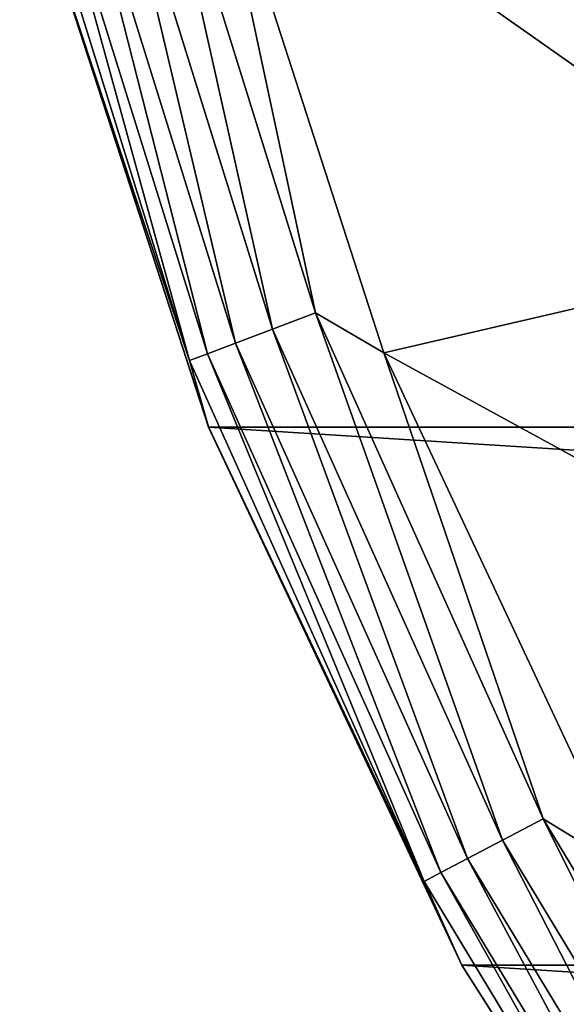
# Model space of a CAD drawing. Header units: metres. Extents: x -25 to 33, y -129 to 30.
# Tile 36 of 84: x -24.14 to -21.27, y -12.2 to -7.03. Entities that reach past the tile are written whole.
import ezdxf

# ---------------------------------------------------------------- set-up
doc = ezdxf.new("R2010")
doc.units = ezdxf.units.M
doc.layers.add('solid_BIDET-ACTIVO_SW0001', color=7, linetype='CONTINUOUS')

msp = doc.modelspace()

# ---------------------------------------------------------------- linework, layer by layer
at = {"layer": 'solid_BIDET-ACTIVO_SW0001'}
for points in [[(-19.863317, -8.227916, 14), (-20.767317, -5.562657, 14), (-23.15637, -5.910336, 14)], [(-23.6912, -5.839356, 13.865894), (-22.814608, -8.65244, 13.865894), (-23.456808, -5.781584, 13.965926)], [(-23.456808, -5.781584, 13.965926), (-22.588888, -8.566835, 13.965926), (-23.15637, -5.910336, 14)], [(-22.814608, -8.65244, 13.865894), (-22.588888, -8.566835, 13.965926), (-23.456808, -5.781584, 13.965926)], [(-23.892427, -5.888955, 13.706737), (-23.00839, -8.725931, 13.706737), (-23.6912, -5.839356, 13.865894)], [(-23.00839, -8.725931, 13.706737), (-22.814608, -8.65244, 13.865894), (-23.6912, -5.839356, 13.865894)], [(-24.046751, -5.926992, 13.49932), (-23.157003, -8.782292, 13.49932), (-23.892427, -5.888955, 13.706737)], [(-23.157003, -8.782292, 13.49932), (-23.00839, -8.725931, 13.706737), (-23.892427, -5.888955, 13.706737)], [(-24.046751, -5.926992, 13.49932), (-24.143629, -5.950871, 13.257808), (-23.250298, -8.817675, 13.257808)], [(-24.117722, -6.192378, 13), (-23.250298, -8.817675, 13.257808), (-24.143629, -5.950871, 13.257808)], [(-24.046751, -5.926992, 13.49932), (-23.250298, -8.817675, 13.257808), (-23.157003, -8.782292, 13.49932)], [(-19.863317, -8.227916, 14), (-23.15637, -5.910336, 14), (-22.229818, -8.777141, 14)], [(-22.588888, -8.566835, 13.965926), (-22.229818, -8.777141, 14), (-23.15637, -5.910336, 14)], [(-24.117832, -6.189676, 9), (24.117872, -6.189526, 9), (23.150644, -9.168094, 9)], [(-24.117832, -6.189676, 9), (-23.151434, -9.166302, 13), (-24.117722, -6.192378, 13)], [(-24.117832, -6.189676, 9), (-23.150562, -9.168302, 9), (-23.151434, -9.166302, 13)], [(-24.117832, -6.189676, 9), (23.150644, -9.168094, 9), (-23.150562, -9.168302, 9)], [(-24.117722, -6.192378, 13), (-23.151434, -9.166302, 13), (-23.250298, -8.817675, 13.257808)], [(-18.617868, -10.751722, 14), (-19.863317, -8.227916, 14), (-22.229818, -8.777141, 14)], [(-22.814608, -8.65244, 13.865894), (-21.605328, -11.339351, 13.865894), (-22.588888, -8.566835, 13.965926)], [(-22.588888, -8.566835, 13.965926), (-21.391571, -11.227163, 13.965926), (-22.229818, -8.777141, 14)], [(-21.605328, -11.339351, 13.865894), (-21.391571, -11.227163, 13.965926), (-22.588888, -8.566835, 13.965926)], [(-23.00839, -8.725931, 13.706737), (-21.788839, -11.435665, 13.706737), (-22.814608, -8.65244, 13.865894)], [(-21.788839, -11.435665, 13.706737), (-21.605328, -11.339351, 13.865894), (-22.814608, -8.65244, 13.865894)], [(-23.157003, -8.782292, 13.49932), (-21.929573, -11.509528, 13.49932), (-23.00839, -8.725931, 13.706737)], [(-21.929573, -11.509528, 13.49932), (-21.788839, -11.435665, 13.706737), (-23.00839, -8.725931, 13.706737)], [(-23.157003, -8.782292, 13.49932), (-23.250298, -8.817675, 13.257808), (-22.017923, -11.555898, 13.257808)], [(-23.157003, -8.782292, 13.49932), (-22.017923, -11.555898, 13.257808), (-21.929573, -11.509528, 13.49932)], [(-18.617868, -10.751722, 14), (-22.229818, -8.777141, 14), (-20.953621, -11.494494, 14)], [(-21.391571, -11.227163, 13.965926), (-20.953621, -11.494494, 14), (-22.229818, -8.777141, 14)], [(-23.151434, -9.166302, 13), (-22.017923, -11.555898, 13.257808), (-23.250298, -8.817675, 13.257808)], [(-23.151434, -9.166302, 13), (-21.820036, -11.995667, 13), (-22.017923, -11.555898, 13.257808)], [(-23.150562, -9.168302, 9), (-21.820036, -11.995667, 13), (-23.151434, -9.166302, 13)], [(-23.150562, -9.168302, 9), (23.150644, -9.168094, 9), (21.818834, -11.996104, 9)], [(-23.150562, -9.168302, 9), (-21.818703, -11.996344, 9), (-21.820036, -11.995667, 13)], [(-23.150562, -9.168302, 9), (21.818834, -11.996104, 9), (-21.818703, -11.996344, 9)], [(-21.605328, -11.339351, 13.865894), (-20.080994, -13.860909, 13.865894), (-21.391571, -11.227163, 13.965926)], [(-21.391571, -11.227163, 13.965926), (-19.882318, -13.723773, 13.965926), (-20.953621, -11.494494, 14)], [(-20.080994, -13.860909, 13.865894), (-19.882318, -13.723773, 13.965926), (-21.391571, -11.227163, 13.965926)], [(-21.788839, -11.435665, 13.706737), (-20.251556, -13.978641, 13.706737), (-21.605328, -11.339351, 13.865894)], [(-20.251556, -13.978641, 13.706737), (-20.080994, -13.860909, 13.865894), (-21.605328, -11.339351, 13.865894)], [(-21.929573, -11.509528, 13.49932), (-20.382362, -14.068929, 13.49932), (-21.788839, -11.435665, 13.706737)], [(-20.382362, -14.068929, 13.49932), (-20.251556, -13.978641, 13.706737), (-21.788839, -11.435665, 13.706737)], [(-21.929573, -11.509528, 13.49932), (-22.017923, -11.555898, 13.257808), (-20.464478, -14.125609, 13.257808)], [(-21.929573, -11.509528, 13.49932), (-20.464478, -14.125609, 13.257808), (-20.382362, -14.068929, 13.49932)], [(-21.820036, -11.995667, 13), (-20.464478, -14.125609, 13.257808), (-22.017923, -11.555898, 13.257808)], [(-21.820036, -11.995667, 13), (-20.144524, -14.635853, 13), (-20.464478, -14.125609, 13.257808)], [(-21.818703, -11.996344, 9), (-20.144524, -14.635853, 13), (-21.820036, -11.995667, 13)], [(-21.818703, -11.996344, 9), (21.818834, -11.996104, 9), (20.146013, -14.633206, 9)], [(-21.818703, -11.996344, 9), (-20.145836, -14.633451, 9), (-20.144524, -14.635853, 13)], [(-21.818703, -11.996344, 9), (20.146013, -14.633206, 9), (-20.145836, -14.633451, 9)]]:
    msp.add_3dface(points, dxfattribs=at)

doc.saveas('drawing.dxf')
